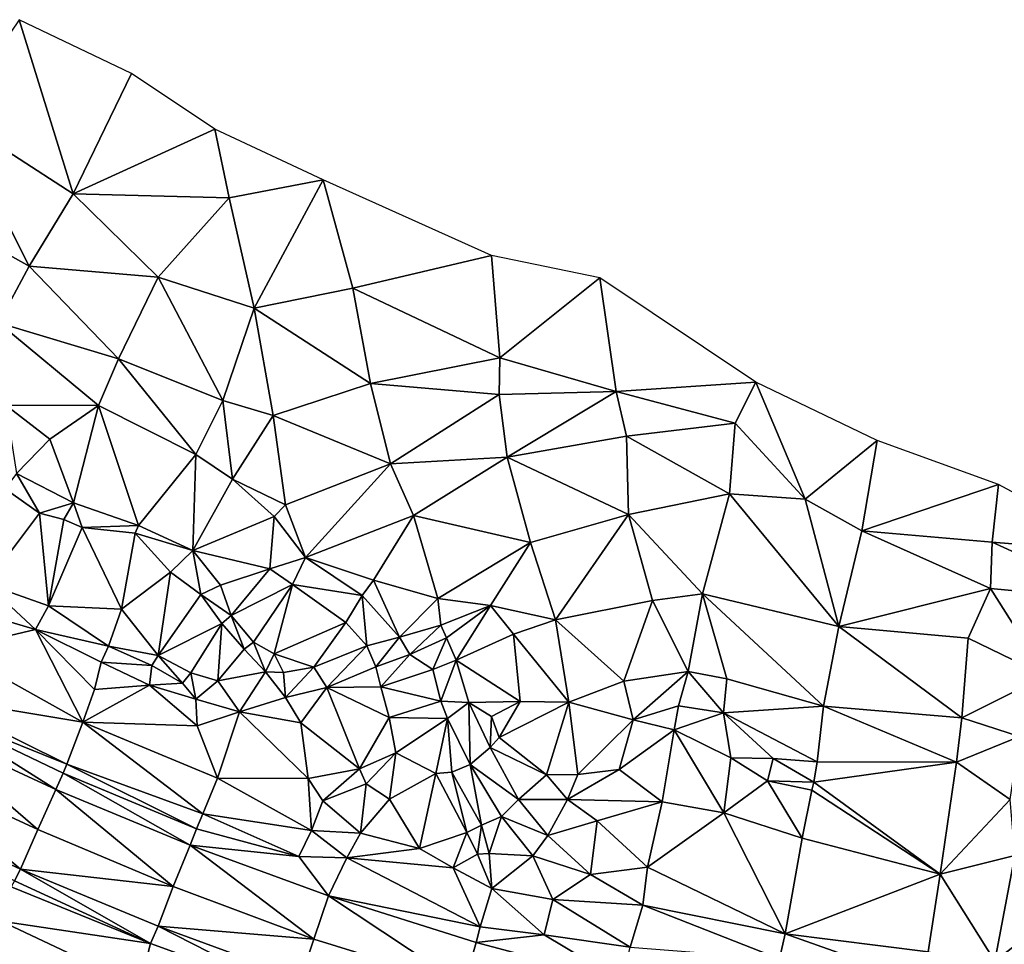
# Model space of a CAD drawing. Header units: feet. Extents: x 116535 to 120173, y 200032 to 203855.
# Tile 5 of 87: x 119040 to 119315, y 200169 to 200427. Entities that reach past the tile are written whole.
import ezdxf

# ---------------------------------------------------------------- set-up
doc = ezdxf.new("R2010")
doc.units = ezdxf.units.FT
doc.header["$MEASUREMENT"] = 0
doc.layers.add('V-TOPO-TINN-3DFC', color=3, linetype='Continuous')

msp = doc.modelspace()

# ---------------------------------------------------------------- linework, layer by layer
at = {"layer": 'V-TOPO-TINN-3DFC'}
for points in [[(119054.9602, 200378.6473, 675.243), (119039.882, 200427.2132, 685.115), (119021.6285, 200400.161, 675.906)], [(119054.9602, 200378.6473, 675.243), (119071.2645, 200412.201, 685.96), (119039.882, 200427.2132, 685.115)], [(119094.5844, 200396.6848, 682.081), (119071.2645, 200412.201, 685.96), (119054.9602, 200378.6473, 675.243)], [(119042.7402, 200358.3937, 667.656), (119021.6285, 200400.161, 675.906), (119007.6594, 200378.0453, 663.129)], [(119042.7402, 200358.3937, 667.656), (119054.9602, 200378.6473, 675.243), (119021.6285, 200400.161, 675.906)], [(119094.5844, 200396.6848, 682.081), (119054.9602, 200378.6473, 675.243), (119098.5227, 200377.5342, 674.682)], [(119124.8308, 200382.5016, 677.324), (119094.5844, 200396.6848, 682.081), (119098.5227, 200377.5342, 674.682)], [(119124.8308, 200382.5016, 677.324), (119098.5227, 200377.5342, 674.682), (119105.5102, 200346.7508, 664.566)], [(119133.0374, 200352.2452, 665.883), (119124.8308, 200382.5016, 677.324), (119105.5102, 200346.7508, 664.566)], [(119171.7475, 200361.416, 670.145), (119124.8308, 200382.5016, 677.324), (119133.0374, 200352.2452, 665.883)], [(119007.6594, 200378.0453, 663.129), (119034.1855, 200342.5755, 664.323), (119042.7402, 200358.3937, 667.656)], [(119078.7531, 200355.3775, 669.436), (119054.9602, 200378.6473, 675.243), (119042.7402, 200358.3937, 667.656)], [(119098.5227, 200377.5342, 674.682), (119054.9602, 200378.6473, 675.243), (119078.7531, 200355.3775, 669.436)], [(119098.5227, 200377.5342, 674.682), (119078.7531, 200355.3775, 669.436), (119105.5102, 200346.7508, 664.566)], [(119171.7475, 200361.416, 670.145), (119133.0374, 200352.2452, 665.883), (119174.1567, 200332.8857, 657.592)], [(119171.7475, 200361.416, 670.145), (119174.1567, 200332.8857, 657.592), (119202.0789, 200355.1405, 665.542)], [(119067.6272, 200332.6117, 662.113), (119042.7402, 200358.3937, 667.656), (119034.1855, 200342.5755, 664.323)], [(119067.6272, 200332.6117, 662.113), (119078.7531, 200355.3775, 669.436), (119042.7402, 200358.3937, 667.656)], [(119096.8225, 200320.9867, 657.189), (119078.7531, 200355.3775, 669.436), (119067.6272, 200332.6117, 662.113)], [(119105.5102, 200346.7508, 664.566), (119078.7531, 200355.3775, 669.436), (119096.8225, 200320.9867, 657.189)], [(119206.5763, 200323.4159, 651.973), (119202.0789, 200355.1405, 665.542), (119174.1567, 200332.8857, 657.592)], [(119206.5763, 200323.4159, 651.973), (119245.554307, 200326.095208, 653.141111), (119202.0789, 200355.1405, 665.542)], [(119138.0478, 200325.7191, 654.606), (119133.0374, 200352.2452, 665.883), (119105.5102, 200346.7508, 664.566)], [(119174.1567, 200332.8857, 657.592), (119133.0374, 200352.2452, 665.883), (119138.0478, 200325.7191, 654.606)], [(119105.5102, 200346.7508, 664.566), (119096.8225, 200320.9867, 657.189), (119110.8717, 200316.7934, 653.37)], [(119138.0478, 200325.7191, 654.606), (119105.5102, 200346.7508, 664.566), (119110.8717, 200316.7934, 653.37)], [(119062.1058, 200319.5336, 656.914), (119034.1855, 200342.5755, 664.323), (119036.1627, 200319.6456, 630.275)], [(119062.1058, 200319.5336, 656.914), (119067.6272, 200332.6117, 662.113), (119034.1855, 200342.5755, 664.323)], [(119089.2249, 200305.8455, 649.033), (119067.6272, 200332.6117, 662.113), (119062.1058, 200319.5336, 656.914)], [(119089.2249, 200305.8455, 649.033), (119096.8225, 200320.9867, 657.189), (119067.6272, 200332.6117, 662.113)], [(119174.1567, 200332.8857, 657.592), (119138.0478, 200325.7191, 654.606), (119173.9117, 200322.6039, 652.433)], [(119206.5763, 200323.4159, 651.973), (119174.1567, 200332.8857, 657.592), (119173.9117, 200322.6039, 652.433)], [(119143.5633, 200303.2733, 644.689), (119138.0478, 200325.7191, 654.606), (119110.8717, 200316.7934, 653.37)], [(119173.9117, 200322.6039, 652.433), (119138.0478, 200325.7191, 654.606), (119143.5633, 200303.2733, 644.689)], [(119239.803349, 200314.643784, 649.375927), (119245.554307, 200326.095208, 653.141111), (119206.5763, 200323.4159, 651.973)], [(119259.407274, 200293.419112, 646.516425), (119245.554307, 200326.095208, 653.141111), (119239.803349, 200314.643784, 649.375927)], [(119279.493489, 200309.810839, 653.7484), (119245.554307, 200326.095208, 653.141111), (119259.407274, 200293.419112, 646.516425)], [(119173.9117, 200322.6039, 652.433), (119143.5633, 200303.2733, 644.689), (119176.1909, 200305.1025, 644.779)], [(119206.5763, 200323.4159, 651.973), (119173.9117, 200322.6039, 652.433), (119176.1909, 200305.1025, 644.779)], [(119209.4915, 200311.0309, 648.26), (119206.5763, 200323.4159, 651.973), (119176.1909, 200305.1025, 644.779)], [(119239.803349, 200314.643784, 649.375927), (119206.5763, 200323.4159, 651.973), (119209.4915, 200311.0309, 648.26)], [(119062.1058, 200319.5336, 656.914), (119036.1627, 200319.6456, 630.275), (119048.5067, 200310.1409, 632.822)], [(119039.1869, 200300.5461, 619.584), (119048.5067, 200310.1409, 632.822), (119036.1627, 200319.6456, 630.275)], [(119062.1058, 200319.5336, 656.914), (119048.5067, 200310.1409, 632.822), (119055.0902, 200292.4125, 618.358)], [(119062.1058, 200319.5336, 656.914), (119055.0902, 200292.4125, 618.358), (119073.2317, 200286.0629, 625.164)], [(119089.2249, 200305.8455, 649.033), (119062.1058, 200319.5336, 656.914), (119073.2317, 200286.0629, 625.164)], [(119099.4567, 200298.996, 644.776), (119096.8225, 200320.9867, 657.189), (119089.2249, 200305.8455, 649.033)], [(119110.8717, 200316.7934, 653.37), (119096.8225, 200320.9867, 657.189), (119099.4567, 200298.996, 644.776)], [(119110.8717, 200316.7934, 653.37), (119099.4567, 200298.996, 644.776), (119114.2739, 200291.8004, 644.02)], [(119143.5633, 200303.2733, 644.689), (119110.8717, 200316.7934, 653.37), (119114.2739, 200291.8004, 644.02)], [(119238.201762, 200294.929785, 645.929668), (119239.803349, 200314.643784, 649.375927), (119209.4915, 200311.0309, 648.26)], [(119259.407274, 200293.419112, 646.516425), (119239.803349, 200314.643784, 649.375927), (119238.201762, 200294.929785, 645.929668)], [(119039.1869, 200300.5461, 619.584), (119055.0902, 200292.4125, 618.358), (119048.5067, 200310.1409, 632.822)], [(119209.4915, 200311.0309, 648.26), (119176.1909, 200305.1025, 644.779), (119210.0306, 200289.0832, 644.478)], [(119238.201762, 200294.929785, 645.929668), (119209.4915, 200311.0309, 648.26), (119210.0306, 200289.0832, 644.478)], [(119275.179405, 200284.600212, 646.482147), (119279.493489, 200309.810839, 653.7484), (119259.407274, 200293.419112, 646.516425)], [(119275.179405, 200284.600212, 646.482147), (119313.338355, 200297.48023, 654.132393), (119279.493489, 200309.810839, 653.7484)], [(119089.2249, 200305.8455, 649.033), (119073.2317, 200286.0629, 625.164), (119088.4279, 200279.0774, 623.088)], [(119099.4567, 200298.996, 644.776), (119089.2249, 200305.8455, 649.033), (119088.4279, 200279.0774, 623.088)], [(119143.5633, 200303.2733, 644.689), (119114.2739, 200291.8004, 644.02), (119119.8244, 200277.1262, 640.959)], [(119149.9858, 200288.8222, 643.484), (119143.5633, 200303.2733, 644.689), (119119.8244, 200277.1262, 640.959)], [(119176.1909, 200305.1025, 644.779), (119143.5633, 200303.2733, 644.689), (119149.9858, 200288.8222, 643.484)], [(119176.1909, 200305.1025, 644.779), (119149.9858, 200288.8222, 643.484), (119182.7104, 200281.2876, 642.707)], [(119176.1909, 200305.1025, 644.779), (119182.7104, 200281.2876, 642.707), (119210.0306, 200289.0832, 644.478)], [(119039.1869, 200300.5461, 619.584), (119035.9937, 200296.2808, 617.82), (119045.6274, 200289.4782, 616.241)], [(119039.1869, 200300.5461, 619.584), (119045.6274, 200289.4782, 616.241), (119055.0902, 200292.4125, 618.358)], [(119111.1577, 200288.5981, 641.663), (119099.4567, 200298.996, 644.776), (119088.4279, 200279.0774, 623.088)], [(119114.2739, 200291.8004, 644.02), (119099.4567, 200298.996, 644.776), (119111.1577, 200288.5981, 641.663)], [(119275.179405, 200284.600212, 646.482147), (119311.554885, 200281.3619, 649.931831), (119313.338355, 200297.48023, 654.132393)], [(119348.99179, 200278.368631, 654.375262), (119313.338355, 200297.48023, 654.132393), (119311.554885, 200281.3619, 649.931831)], [(119045.6274, 200289.4782, 616.241), (119035.9937, 200296.2808, 617.82), (119030.6983, 200269.8186, 596.958)], [(119230.667345, 200266.99067, 642.729427), (119238.201762, 200294.929785, 645.929668), (119210.0306, 200289.0832, 644.478)], [(119268.79777, 200257.874447, 643.827286), (119238.201762, 200294.929785, 645.929668), (119230.667345, 200266.99067, 642.729427)], [(119259.407274, 200293.419112, 646.516425), (119238.201762, 200294.929785, 645.929668), (119268.79777, 200257.874447, 643.827286)], [(119055.0902, 200292.4125, 618.358), (119045.6274, 200289.4782, 616.241), (119052.347, 200287.6951, 617.821)], [(119055.0902, 200292.4125, 618.358), (119052.347, 200287.6951, 617.821), (119057.5174, 200285.4969, 617.96)], [(119055.0902, 200292.4125, 618.358), (119057.5174, 200285.4969, 617.96), (119073.2317, 200286.0629, 625.164)], [(119259.407274, 200293.419112, 646.516425), (119268.79777, 200257.874447, 643.827286), (119275.179405, 200284.600212, 646.482147)], [(119045.6274, 200289.4782, 616.241), (119030.6983, 200269.8186, 596.958), (119048.1016, 200263.6642, 599.586)], [(119052.347, 200287.6951, 617.821), (119045.6274, 200289.4782, 616.241), (119048.1016, 200263.6642, 599.586)], [(119114.2739, 200291.8004, 644.02), (119111.1577, 200288.5981, 641.663), (119119.8244, 200277.1262, 640.959)], [(119057.5174, 200285.4969, 617.96), (119052.347, 200287.6951, 617.821), (119048.1016, 200263.6642, 599.586)], [(119109.9336, 200273.959, 635.462), (119111.1577, 200288.5981, 641.663), (119088.4279, 200279.0774, 623.088)], [(119109.9336, 200273.959, 635.462), (119119.8244, 200277.1262, 640.959), (119111.1577, 200288.5981, 641.663)], [(119149.9858, 200288.8222, 643.484), (119119.8244, 200277.1262, 640.959), (119138.8549, 200270.7857, 641.418)], [(119156.7863, 200265.6893, 641.641), (119149.9858, 200288.8222, 643.484), (119138.8549, 200270.7857, 641.418)], [(119182.7104, 200281.2876, 642.707), (119149.9858, 200288.8222, 643.484), (119156.7863, 200265.6893, 641.641)], [(119182.7104, 200281.2876, 642.707), (119189.6549, 200259.7668, 641.559), (119210.0306, 200289.0832, 644.478)], [(119189.6549, 200259.7668, 641.559), (119216.7441, 200265.1603, 642.712), (119210.0306, 200289.0832, 644.478)], [(119230.667345, 200266.99067, 642.729427), (119210.0306, 200289.0832, 644.478), (119216.7441, 200265.1603, 642.712)], [(119057.5174, 200285.4969, 617.96), (119048.1016, 200263.6642, 599.586), (119068.4773, 200262.7531, 603.834)], [(119057.5174, 200285.4969, 617.96), (119072.3406, 200283.8938, 624.512), (119073.2317, 200286.0629, 625.164)], [(119057.5174, 200285.4969, 617.96), (119068.4773, 200262.7531, 603.834), (119072.3406, 200283.8938, 624.512)], [(119072.3406, 200283.8938, 624.512), (119068.4773, 200262.7531, 603.834), (119082.1414, 200273.0489, 620.479)], [(119072.3406, 200283.8938, 624.512), (119088.4279, 200279.0774, 623.088), (119073.2317, 200286.0629, 625.164)], [(119072.3406, 200283.8938, 624.512), (119082.1414, 200273.0489, 620.479), (119088.4279, 200279.0774, 623.088)], [(119311.067917, 200268.446433, 649.243339), (119275.179405, 200284.600212, 646.482147), (119268.79777, 200257.874447, 643.827286)], [(119275.179405, 200284.600212, 646.482147), (119311.067917, 200268.446433, 649.243339), (119311.554885, 200281.3619, 649.931831)], [(119171.4785, 200263.7602, 641.163), (119182.7104, 200281.2876, 642.707), (119156.7863, 200265.6893, 641.641)], [(119171.4785, 200263.7602, 641.163), (119189.6549, 200259.7668, 641.559), (119182.7104, 200281.2876, 642.707)], [(119347.386954, 200265.032827, 651.228078), (119311.554885, 200281.3619, 649.931831), (119311.067917, 200268.446433, 649.243339)], [(119347.386954, 200265.032827, 651.228078), (119348.99179, 200278.368631, 654.375262), (119311.554885, 200281.3619, 649.931831)], [(119082.1414, 200273.0489, 620.479), (119090.671, 200266.7684, 622.206), (119088.4279, 200279.0774, 623.088)], [(119109.9336, 200273.959, 635.462), (119088.4279, 200279.0774, 623.088), (119096.0905, 200269.3676, 623.891)], [(119090.671, 200266.7684, 622.206), (119096.0905, 200269.3676, 623.891), (119088.4279, 200279.0774, 623.088)], [(119116.2511, 200269.5456, 635.244), (119119.8244, 200277.1262, 640.959), (119109.9336, 200273.959, 635.462)], [(119116.2511, 200269.5456, 635.244), (119135.6576, 200266.4974, 640.729), (119119.8244, 200277.1262, 640.959)], [(119138.8549, 200270.7857, 641.418), (119119.8244, 200277.1262, 640.959), (119135.6576, 200266.4974, 640.729)], [(119082.1414, 200273.0489, 620.479), (119068.4773, 200262.7531, 603.834), (119078.7571, 200249.7911, 602.748)], [(119082.1414, 200273.0489, 620.479), (119078.7571, 200249.7911, 602.748), (119090.671, 200266.7684, 622.206)], [(119109.9336, 200273.959, 635.462), (119096.0905, 200269.3676, 623.891), (119099.0777, 200260.9729, 621.722)], [(119116.2511, 200269.5456, 635.244), (119109.9336, 200273.959, 635.462), (119099.0777, 200260.9729, 621.722)], [(119138.8549, 200270.7857, 641.418), (119135.6576, 200266.4974, 640.729), (119146.1435, 200254.9325, 639.983)], [(119156.7863, 200265.6893, 641.641), (119138.8549, 200270.7857, 641.418), (119146.1435, 200254.9325, 639.983)], [(119030.6983, 200269.8186, 596.958), (119027.482, 200262.061, 596.826), (119044.5144, 200257.0456, 599.291)], [(119030.6983, 200269.8186, 596.958), (119044.5144, 200257.0456, 599.291), (119048.1016, 200263.6642, 599.586)], [(119090.671, 200266.7684, 622.206), (119099.0777, 200260.9729, 621.722), (119096.0905, 200269.3676, 623.891)], [(119116.2511, 200269.5456, 635.244), (119099.0777, 200260.9729, 621.722), (119105.3282, 200253.4603, 619.731)], [(119116.2511, 200269.5456, 635.244), (119105.3282, 200253.4603, 619.731), (119111.0857, 200250.2181, 621.137)], [(119116.2511, 200269.5456, 635.244), (119111.0857, 200250.2181, 621.137), (119131.1213, 200258.9918, 636.415)], [(119116.2511, 200269.5456, 635.244), (119131.1213, 200258.9918, 636.415), (119135.6576, 200266.4974, 640.729)], [(119311.067917, 200268.446433, 649.243339), (119268.79777, 200257.874447, 643.827286), (119304.898965, 200254.64548, 645.050841)], [(119326.576801, 200244.12084, 644.806445), (119311.067917, 200268.446433, 649.243339), (119304.898965, 200254.64548, 645.050841)], [(119347.386954, 200265.032827, 651.228078), (119311.067917, 200268.446433, 649.243339), (119326.576801, 200244.12084, 644.806445)], [(119090.671, 200266.7684, 622.206), (119078.7571, 200249.7911, 602.748), (119096.4825, 200258.6758, 620.634)], [(119090.671, 200266.7684, 622.206), (119096.4825, 200258.6758, 620.634), (119099.0777, 200260.9729, 621.722)], [(119137.0307, 200252.4623, 634.421), (119135.6576, 200266.4974, 640.729), (119131.1213, 200258.9918, 636.415)], [(119146.1435, 200254.9325, 639.983), (119135.6576, 200266.4974, 640.729), (119137.0307, 200252.4623, 634.421)], [(119156.7863, 200265.6893, 641.641), (119146.1435, 200254.9325, 639.983), (119157.6624, 200258.2337, 640.791)], [(119171.4785, 200263.7602, 641.163), (119156.7863, 200265.6893, 641.641), (119157.6624, 200258.2337, 640.791)], [(119208.703118, 200242.620351, 642.241234), (119216.7441, 200265.1603, 642.712), (119189.6549, 200259.7668, 641.559)], [(119226.675217, 200245.328962, 642.717026), (119216.7441, 200265.1603, 642.712), (119208.703118, 200242.620351, 642.241234)], [(119226.675217, 200245.328962, 642.717026), (119230.667345, 200266.99067, 642.729427), (119216.7441, 200265.1603, 642.712)], [(119237.456885, 200243.231992, 643.326578), (119230.667345, 200266.99067, 642.729427), (119226.675217, 200245.328962, 642.717026)], [(119230.667345, 200266.99067, 642.729427), (119264.46247, 200235.678482, 643.33462), (119268.79777, 200257.874447, 643.827286)], [(119230.667345, 200266.99067, 642.729427), (119237.456885, 200243.231992, 643.326578), (119264.46247, 200235.678482, 643.33462)], [(119044.5144, 200257.0456, 599.291), (119027.482, 200262.061, 596.826), (119021.2355, 200251.5012, 599.162)], [(119048.1016, 200263.6642, 599.586), (119044.5144, 200257.0456, 599.291), (119064.839, 200252.3713, 601.643)], [(119048.1016, 200263.6642, 599.586), (119064.839, 200252.3713, 601.643), (119068.4773, 200262.7531, 603.834)], [(119068.4773, 200262.7531, 603.834), (119064.839, 200252.3713, 601.643), (119078.7571, 200249.7911, 602.748)], [(119171.4785, 200263.7602, 641.163), (119157.6624, 200258.2337, 640.791), (119159.2745, 200254.7144, 635.738)], [(119161.9427, 200248.5189, 635.48), (119171.4785, 200263.7602, 641.163), (119159.2745, 200254.7144, 635.738)], [(119161.9427, 200248.5189, 635.48), (119177.954, 200255.7055, 640.324), (119171.4785, 200263.7602, 641.163)], [(119177.954, 200255.7055, 640.324), (119189.6549, 200259.7668, 641.559), (119171.4785, 200263.7602, 641.163)], [(119096.4825, 200258.6758, 620.634), (119102.72, 200251.5342, 618.816), (119099.0777, 200260.9729, 621.722)], [(119102.72, 200251.5342, 618.816), (119105.3282, 200253.4603, 619.731), (119099.0777, 200260.9729, 621.722)], [(119131.1213, 200258.9918, 636.415), (119111.0857, 200250.2181, 621.137), (119122.2346, 200246.5428, 624.409)], [(119137.0307, 200252.4623, 634.421), (119131.1213, 200258.9918, 636.415), (119122.2346, 200246.5428, 624.409)], [(119193.361512, 200236.721526, 641.336917), (119189.6549, 200259.7668, 641.559), (119177.954, 200255.7055, 640.324)], [(119208.703118, 200242.620351, 642.241234), (119189.6549, 200259.7668, 641.559), (119193.361512, 200236.721526, 641.336917)], [(119044.5144, 200257.0456, 599.291), (119021.2355, 200251.5012, 599.162), (119057.7294, 200231.1646, 604.693)], [(119064.839, 200252.3713, 601.643), (119044.5144, 200257.0456, 599.291), (119062.8118, 200247.9549, 603.069)], [(119062.8118, 200247.9549, 603.069), (119044.5144, 200257.0456, 599.291), (119060.9767, 200240.2893, 603.467)], [(119044.5144, 200257.0456, 599.291), (119057.7294, 200231.1646, 604.693), (119060.9767, 200240.2893, 603.467)], [(119096.4825, 200258.6758, 620.634), (119078.7571, 200249.7911, 602.748), (119087.8598, 200244.9647, 605.626)], [(119096.4825, 200258.6758, 620.634), (119087.8598, 200244.9647, 605.626), (119095.4324, 200242.6975, 612.005)], [(119096.4825, 200258.6758, 620.634), (119095.4324, 200242.6975, 612.005), (119102.72, 200251.5342, 618.816)], [(119157.6624, 200258.2337, 640.791), (119146.1435, 200254.9325, 639.983), (119149.0347, 200250.0511, 631.423)], [(119157.6624, 200258.2337, 640.791), (119149.0347, 200250.0511, 631.423), (119159.2745, 200254.7144, 635.738)], [(119264.46247, 200235.678482, 643.33462), (119303.151045, 200232.376573, 643.926211), (119268.79777, 200257.874447, 643.827286)], [(119268.79777, 200257.874447, 643.827286), (119303.151045, 200232.376573, 643.926211), (119304.898965, 200254.64548, 645.050841)], [(119102.72, 200251.5342, 618.816), (119108.6965, 200245.2227, 620.875), (119105.3282, 200253.4603, 619.731)], [(119108.6965, 200245.2227, 620.875), (119111.0857, 200250.2181, 621.137), (119105.3282, 200253.4603, 619.731)], [(119146.1435, 200254.9325, 639.983), (119137.0307, 200252.4623, 634.421), (119139.4909, 200246.5718, 627.487)], [(119146.1435, 200254.9325, 639.983), (119139.4909, 200246.5718, 627.487), (119149.0347, 200250.0511, 631.423)], [(119155.3842, 200245.8647, 632.814), (119159.2745, 200254.7144, 635.738), (119149.0347, 200250.0511, 631.423)], [(119155.3842, 200245.8647, 632.814), (119161.9427, 200248.5189, 635.48), (119159.2745, 200254.7144, 635.738)], [(119161.9427, 200248.5189, 635.48), (119179.8202, 200236.96, 640.974), (119177.954, 200255.7055, 640.324)], [(119193.361512, 200236.721526, 641.336917), (119177.954, 200255.7055, 640.324), (119179.8202, 200236.96, 640.974)], [(119326.576801, 200244.12084, 644.806445), (119304.898965, 200254.64548, 645.050841), (119303.151045, 200232.376573, 643.926211)], [(119057.7294, 200231.1646, 604.693), (119021.2355, 200251.5012, 599.162), (119015.291, 200238.2821, 608.478)], [(119076.9249, 200247.0268, 602.886), (119064.839, 200252.3713, 601.643), (119062.8118, 200247.9549, 603.069)], [(119078.7571, 200249.7911, 602.748), (119064.839, 200252.3713, 601.643), (119076.9249, 200247.0268, 602.886)], [(119102.72, 200251.5342, 618.816), (119095.4324, 200242.6975, 612.005), (119108.6965, 200245.2227, 620.875)], [(119137.0307, 200252.4623, 634.421), (119122.2346, 200246.5428, 624.409), (119125.7978, 200240.8393, 621.259)], [(119137.0307, 200252.4623, 634.421), (119125.7978, 200240.8393, 621.259), (119139.4909, 200246.5718, 627.487)], [(119062.8118, 200247.9549, 603.069), (119060.9767, 200240.2893, 603.467), (119076.3409, 200241.5114, 605.011)], [(119076.9249, 200247.0268, 602.886), (119062.8118, 200247.9549, 603.069), (119076.3409, 200241.5114, 605.011)], [(119078.7571, 200249.7911, 602.748), (119076.9249, 200247.0268, 602.886), (119085.5416, 200242.0934, 605.116)], [(119078.7571, 200249.7911, 602.748), (119085.5416, 200242.0934, 605.116), (119087.8598, 200244.9647, 605.626)], [(119108.6965, 200245.2227, 620.875), (119113.7359, 200244.9897, 622.406), (119111.0857, 200250.2181, 621.137)], [(119113.7359, 200244.9897, 622.406), (119122.2346, 200246.5428, 624.409), (119111.0857, 200250.2181, 621.137)], [(119140.9111, 200241.0404, 627.415), (119149.0347, 200250.0511, 631.423), (119139.4909, 200246.5718, 627.487)], [(119140.9111, 200241.0404, 627.415), (119155.3842, 200245.8647, 632.814), (119149.0347, 200250.0511, 631.423)], [(119155.3842, 200245.8647, 632.814), (119157.6794, 200237.074, 633.452), (119161.9427, 200248.5189, 635.48)], [(119165.426, 200236.648, 636.475), (119161.9427, 200248.5189, 635.48), (119157.6794, 200237.074, 633.452)], [(119165.426, 200236.648, 636.475), (119179.8202, 200236.96, 640.974), (119161.9427, 200248.5189, 635.48)], [(119076.9249, 200247.0268, 602.886), (119076.3409, 200241.5114, 605.011), (119085.5416, 200242.0934, 605.116)], [(119108.6965, 200245.2227, 620.875), (119095.4324, 200242.6975, 612.005), (119101.4789, 200234.1008, 612.373)], [(119108.6965, 200245.2227, 620.875), (119101.4789, 200234.1008, 612.373), (119114.3119, 200238.0591, 616.785)], [(119108.6965, 200245.2227, 620.875), (119114.3119, 200238.0591, 616.785), (119113.7359, 200244.9897, 622.406)], [(119113.7359, 200244.9897, 622.406), (119114.3119, 200238.0591, 616.785), (119122.2346, 200246.5428, 624.409)], [(119122.2346, 200246.5428, 624.409), (119114.3119, 200238.0591, 616.785), (119125.7978, 200240.8393, 621.259)], [(119140.9111, 200241.0404, 627.415), (119139.4909, 200246.5718, 627.487), (119125.7978, 200240.8393, 621.259)], [(119140.9111, 200241.0404, 627.415), (119157.6794, 200237.074, 633.452), (119155.3842, 200245.8647, 632.814)], [(119226.675217, 200245.328962, 642.717026), (119208.703118, 200242.620351, 642.241234), (119211.372597, 200231.810886, 642.987621)], [(119226.675217, 200245.328962, 642.717026), (119211.372597, 200231.810886, 642.987621), (119224.033994, 200235.753552, 643.957754)], [(119236.566724, 200233.733554, 645.161304), (119226.675217, 200245.328962, 642.717026), (119224.033994, 200235.753552, 643.957754)], [(119236.566724, 200233.733554, 645.161304), (119237.456885, 200243.231992, 643.326578), (119226.675217, 200245.328962, 642.717026)], [(119089.2349, 200237.5711, 608.815), (119087.8598, 200244.9647, 605.626), (119085.5416, 200242.0934, 605.116)], [(119089.2349, 200237.5711, 608.815), (119095.4324, 200242.6975, 612.005), (119087.8598, 200244.9647, 605.626)], [(119089.2349, 200237.5711, 608.815), (119101.4789, 200234.1008, 612.373), (119095.4324, 200242.6975, 612.005)], [(119208.703118, 200242.620351, 642.241234), (119193.361512, 200236.721526, 641.336917), (119211.372597, 200231.810886, 642.987621)], [(119264.46247, 200235.678482, 643.33462), (119237.456885, 200243.231992, 643.326578), (119236.566724, 200233.733554, 645.161304)], [(119319.250156, 200227.166237, 644.230093), (119326.576801, 200244.12084, 644.806445), (119303.151045, 200232.376573, 643.926211)], [(119076.3409, 200241.5114, 605.011), (119057.7294, 200231.1646, 604.693), (119089.621, 200230.1625, 608.399)], [(119076.3409, 200241.5114, 605.011), (119060.9767, 200240.2893, 603.467), (119057.7294, 200231.1646, 604.693)], [(119076.3409, 200241.5114, 605.011), (119089.2349, 200237.5711, 608.815), (119085.5416, 200242.0934, 605.116)], [(119076.3409, 200241.5114, 605.011), (119089.621, 200230.1625, 608.399), (119089.2349, 200237.5711, 608.815)], [(119118.5293, 200231.0056, 617.239), (119125.7978, 200240.8393, 621.259), (119114.3119, 200238.0591, 616.785)], [(119118.5293, 200231.0056, 617.239), (119134.9416, 200218.1385, 620.647), (119125.7978, 200240.8393, 621.259)], [(119143.2152, 200232.4357, 626.657), (119140.9111, 200241.0404, 627.415), (119125.7978, 200240.8393, 621.259)], [(119134.9416, 200218.1385, 620.647), (119143.2152, 200232.4357, 626.657), (119125.7978, 200240.8393, 621.259)], [(119143.2152, 200232.4357, 626.657), (119157.6794, 200237.074, 633.452), (119140.9111, 200241.0404, 627.415)], [(119053.2421, 200219.4546, 612.193), (119015.291, 200238.2821, 608.478), (119013.8329, 200235.2429, 609.621)], [(119053.2421, 200219.4546, 612.193), (119057.7294, 200231.1646, 604.693), (119015.291, 200238.2821, 608.478)], [(119089.2349, 200237.5711, 608.815), (119089.621, 200230.1625, 608.399), (119101.4789, 200234.1008, 612.373)], [(119118.5293, 200231.0056, 617.239), (119114.3119, 200238.0591, 616.785), (119101.4789, 200234.1008, 612.373)], [(119159.4755, 200232.1756, 635.405), (119157.6794, 200237.074, 633.452), (119143.2152, 200232.4357, 626.657)], [(119165.426, 200236.648, 636.475), (119157.6794, 200237.074, 633.452), (119159.4755, 200232.1756, 635.405)], [(119165.426, 200236.648, 636.475), (119171.786149, 200232.743708, 639.677017), (119179.8202, 200236.96, 640.974)], [(119173.945923, 200226.895173, 641.110056), (119179.8202, 200236.96, 640.974), (119171.786149, 200232.743708, 639.677017)], [(119173.945923, 200226.895173, 641.110056), (119193.361512, 200236.721526, 641.336917), (119179.8202, 200236.96, 640.974)], [(119011.306795, 200230.316796, 611.315554), (119050.177477, 200212.394203, 614.446648), (119013.8329, 200235.2429, 609.621)], [(119050.177477, 200212.394203, 614.446648), (119052.225, 200216.9334, 612.895), (119013.8329, 200235.2429, 609.621)], [(119052.225, 200216.9334, 612.895), (119053.2421, 200219.4546, 612.193), (119013.8329, 200235.2429, 609.621)], [(119165.426, 200236.648, 636.475), (119159.4755, 200232.1756, 635.405), (119165.842, 200219.3926, 632.2)], [(119165.426, 200236.648, 636.475), (119165.842, 200219.3926, 632.2), (119171.388181, 200224.098009, 638.76305)], [(119165.426, 200236.648, 636.475), (119171.388181, 200224.098009, 638.76305), (119171.786149, 200232.743708, 639.677017)], [(119193.361512, 200236.721526, 641.336917), (119173.945923, 200226.895173, 641.110056), (119187.138943, 200216.488619, 641.642099)], [(119193.361512, 200236.721526, 641.336917), (119187.138943, 200216.488619, 641.642099), (119195.928892, 200216.562218, 642.478951)], [(119211.372597, 200231.810886, 642.987621), (119193.361512, 200236.721526, 641.336917), (119195.928892, 200216.562218, 642.478951)], [(119222.775116, 200229.062001, 643.968308), (119224.033994, 200235.753552, 643.957754), (119211.372597, 200231.810886, 642.987621)], [(119236.566724, 200233.733554, 645.161304), (119224.033994, 200235.753552, 643.957754), (119222.775116, 200229.062001, 643.968308)], [(119236.566724, 200233.733554, 645.161304), (119262.682675, 200220.133025, 646.550355), (119264.46247, 200235.678482, 643.33462)], [(119264.46247, 200235.678482, 643.33462), (119262.682675, 200220.133025, 646.550355), (119301.586711, 200219.991704, 646.205253)], [(119264.46247, 200235.678482, 643.33462), (119301.586711, 200219.991704, 646.205253), (119303.151045, 200232.376573, 643.926211)], [(119101.4789, 200234.1008, 612.373), (119089.621, 200230.1625, 608.399), (119095.2614, 200215.5863, 609.754)], [(119101.4789, 200234.1008, 612.373), (119095.2614, 200215.5863, 609.754), (119120.6494, 200215.4703, 615.722)], [(119118.5293, 200231.0056, 617.239), (119101.4789, 200234.1008, 612.373), (119120.6494, 200215.4703, 615.722)], [(119134.9416, 200218.1385, 620.647), (119145.0804, 200222.5789, 624.907), (119143.2152, 200232.4357, 626.657)], [(119159.4755, 200232.1756, 635.405), (119143.2152, 200232.4357, 626.657), (119145.0804, 200222.5789, 624.907)], [(119156.2273, 200216.8584, 632.024), (119159.4755, 200232.1756, 635.405), (119145.0804, 200222.5789, 624.907)], [(119156.2273, 200216.8584, 632.024), (119160.6946, 200217.2235, 631.686), (119159.4755, 200232.1756, 635.405)], [(119165.842, 200219.3926, 632.2), (119159.4755, 200232.1756, 635.405), (119160.6946, 200217.2235, 631.686)], [(119171.388181, 200224.098009, 638.76305), (119173.945923, 200226.895173, 641.110056), (119171.786149, 200232.743708, 639.677017)], [(119211.372597, 200231.810886, 642.987621), (119195.928892, 200216.562218, 642.478951), (119207.40391, 200217.928858, 643.139568)], [(119222.775116, 200229.062001, 643.968308), (119211.372597, 200231.810886, 642.987621), (119207.40391, 200217.928858, 643.139568)], [(119238.627227, 200221.241127, 644.133183), (119236.566724, 200233.733554, 645.161304), (119222.775116, 200229.062001, 643.968308)], [(119236.566724, 200233.733554, 645.161304), (119250.40211, 200220.997177, 646.174601), (119262.682675, 200220.133025, 646.550355)], [(119238.627227, 200221.241127, 644.133183), (119250.40211, 200220.997177, 646.174601), (119236.566724, 200233.733554, 645.161304)], [(119319.250156, 200227.166237, 644.230093), (119303.151045, 200232.376573, 643.926211), (119301.586711, 200219.991704, 646.205253)], [(119011.306795, 200230.316796, 611.315554), (119005.655639, 200219.416047, 612.067067), (119045.147279, 200201.247981, 615.168095)], [(119011.306795, 200230.316796, 611.315554), (119045.147279, 200201.247981, 615.168095), (119050.177477, 200212.394203, 614.446648)], [(119057.7294, 200231.1646, 604.693), (119053.2421, 200219.4546, 612.193), (119091.2431, 200205.5785, 614.889)], [(119095.2614, 200215.5863, 609.754), (119089.621, 200230.1625, 608.399), (119057.7294, 200231.1646, 604.693)], [(119095.2614, 200215.5863, 609.754), (119057.7294, 200231.1646, 604.693), (119091.2431, 200205.5785, 614.889)], [(119118.5293, 200231.0056, 617.239), (119120.6494, 200215.4703, 615.722), (119134.9416, 200218.1385, 620.647)], [(119219.478789, 200208.909504, 642.401167), (119222.775116, 200229.062001, 643.968308), (119207.40391, 200217.928858, 643.139568)], [(119236.641403, 200205.873972, 643.360638), (119222.775116, 200229.062001, 643.968308), (119219.478789, 200208.909504, 642.401167)], [(119236.641403, 200205.873972, 643.360638), (119238.627227, 200221.241127, 644.133183), (119222.775116, 200229.062001, 643.968308)], [(119171.388181, 200224.098009, 638.76305), (119187.138943, 200216.488619, 641.642099), (119173.945923, 200226.895173, 641.110056)], [(119319.250156, 200227.166237, 644.230093), (119301.586711, 200219.991704, 646.205253), (119316.594285, 200209.573662, 646.387955)], [(119165.842, 200219.3926, 632.2), (119179.353274, 200209.5707, 636.551514), (119171.388181, 200224.098009, 638.76305)], [(119179.353274, 200209.5707, 636.551514), (119187.138943, 200216.488619, 641.642099), (119171.388181, 200224.098009, 638.76305)], [(119136.7947, 200213.9492, 618.547), (119145.0804, 200222.5789, 624.907), (119134.9416, 200218.1385, 620.647)], [(119143.3512, 200209.6929, 618.664), (119145.0804, 200222.5789, 624.907), (119136.7947, 200213.9492, 618.547)], [(119156.2273, 200216.8584, 632.024), (119145.0804, 200222.5789, 624.907), (119143.3512, 200209.6929, 618.664)], [(119238.627227, 200221.241127, 644.133183), (119236.641403, 200205.873972, 643.360638), (119248.821351, 200214.758039, 643.562827)], [(119250.40211, 200220.997177, 646.174601), (119238.627227, 200221.241127, 644.133183), (119248.821351, 200214.758039, 643.562827)], [(119261.758818, 200214.440093, 646.441762), (119250.40211, 200220.997177, 646.174601), (119248.821351, 200214.758039, 643.562827)], [(119261.758818, 200214.440093, 646.441762), (119262.682675, 200220.133025, 646.550355), (119250.40211, 200220.997177, 646.174601)], [(119040.251318, 200190.148877, 615.81537), (119005.655639, 200219.416047, 612.067067), (119000.429567, 200208.693859, 612.654164)], [(119040.251318, 200190.148877, 615.81537), (119045.147279, 200201.247981, 615.168095), (119005.655639, 200219.416047, 612.067067)], [(119089.4129, 200201.4482, 616.154), (119053.2421, 200219.4546, 612.193), (119052.225, 200216.9334, 612.895)], [(119089.4129, 200201.4482, 616.154), (119091.2431, 200205.5785, 614.889), (119053.2421, 200219.4546, 612.193)], [(119124.7208, 200209.2018, 615.77), (119134.9416, 200218.1385, 620.647), (119120.6494, 200215.4703, 615.722)], [(119136.7947, 200213.9492, 618.547), (119134.9416, 200218.1385, 620.647), (119124.7208, 200209.2018, 615.77)], [(119165.842, 200219.3926, 632.2), (119160.6946, 200217.2235, 631.686), (119168.9803, 200202.4243, 627.556)], [(119174.5447, 200204.8205, 630.049), (119165.842, 200219.3926, 632.2), (119168.9803, 200202.4243, 627.556)], [(119174.5447, 200204.8205, 630.049), (119179.353274, 200209.5707, 636.551514), (119165.842, 200219.3926, 632.2)], [(119219.478789, 200208.909504, 642.401167), (119207.40391, 200217.928858, 643.139568), (119192.986987, 200209.588782, 642.025533)], [(119207.40391, 200217.928858, 643.139568), (119195.928892, 200216.562218, 642.478951), (119192.986987, 200209.588782, 642.025533)], [(119301.586711, 200219.991704, 646.205253), (119262.682675, 200220.133025, 646.550355), (119261.758818, 200214.440093, 646.441762)], [(119261.758818, 200214.440093, 646.441762), (119297.094687, 200188.736868, 645.438249), (119301.586711, 200219.991704, 646.205253)], [(119297.094687, 200188.736868, 645.438249), (119316.594285, 200209.573662, 646.387955), (119301.586711, 200219.991704, 646.205253)], [(119050.177477, 200212.394203, 614.446648), (119087.641036, 200196.89057, 617.426737), (119052.225, 200216.9334, 612.895)], [(119087.641036, 200196.89057, 617.426737), (119089.4129, 200201.4482, 616.154), (119052.225, 200216.9334, 612.895)], [(119121.5005, 200200.9102, 615.799), (119095.2614, 200215.5863, 609.754), (119091.2431, 200205.5785, 614.889)], [(119121.5005, 200200.9102, 615.799), (119120.6494, 200215.4703, 615.722), (119095.2614, 200215.5863, 609.754)], [(119124.7208, 200209.2018, 615.77), (119120.6494, 200215.4703, 615.722), (119121.5005, 200200.9102, 615.799)], [(119156.2273, 200216.8584, 632.024), (119143.3512, 200209.6929, 618.664), (119151.6949, 200195.9268, 620.037)], [(119156.2273, 200216.8584, 632.024), (119151.6949, 200195.9268, 620.037), (119164.86, 200200.3881, 628.621)], [(119156.2273, 200216.8584, 632.024), (119164.86, 200200.3881, 628.621), (119160.6946, 200217.2235, 631.686)], [(119164.86, 200200.3881, 628.621), (119168.9803, 200202.4243, 627.556), (119160.6946, 200217.2235, 631.686)], [(119179.353274, 200209.5707, 636.551514), (119192.986987, 200209.588782, 642.025533), (119187.138943, 200216.488619, 641.642099)], [(119192.986987, 200209.588782, 642.025533), (119195.928892, 200216.562218, 642.478951), (119187.138943, 200216.488619, 641.642099)], [(119050.177477, 200212.394203, 614.446648), (119045.147279, 200201.247981, 615.168095), (119082.886244, 200185.293078, 618.140981)], [(119050.177477, 200212.394203, 614.446648), (119082.886244, 200185.293078, 618.140981), (119087.641036, 200196.89057, 617.426737)], [(119136.7947, 200213.9492, 618.547), (119124.7208, 200209.2018, 615.77), (119135.1736, 200200.2381, 617.94)], [(119143.3512, 200209.6929, 618.664), (119136.7947, 200213.9492, 618.547), (119135.1736, 200200.2381, 617.94)], [(119258.515057, 200198.819671, 645.12182), (119248.821351, 200214.758039, 643.562827), (119236.641403, 200205.873972, 643.360638)], [(119258.515057, 200198.819671, 645.12182), (119261.230769, 200212.220935, 644.898337), (119248.821351, 200214.758039, 643.562827)], [(119261.230769, 200212.220935, 644.898337), (119261.758818, 200214.440093, 646.441762), (119248.821351, 200214.758039, 643.562827)], [(119297.094687, 200188.736868, 645.438249), (119261.230769, 200212.220935, 644.898337), (119258.515057, 200198.819671, 645.12182)], [(119261.758818, 200214.440093, 646.441762), (119261.230769, 200212.220935, 644.898337), (119297.094687, 200188.736868, 645.438249)], [(119151.6949, 200195.9268, 620.037), (119143.3512, 200209.6929, 618.664), (119135.1736, 200200.2381, 617.94)], [(119174.5447, 200204.8205, 630.049), (119187.52632, 200199.558239, 634.979269), (119179.353274, 200209.5707, 636.551514)], [(119187.52632, 200199.558239, 634.979269), (119192.986987, 200209.588782, 642.025533), (119179.353274, 200209.5707, 636.551514)], [(119201.297253, 200203.624603, 640.364369), (119192.986987, 200209.588782, 642.025533), (119187.52632, 200199.558239, 634.979269)], [(119219.478789, 200208.909504, 642.401167), (119192.986987, 200209.588782, 642.025533), (119201.297253, 200203.624603, 640.364369)], [(119316.594285, 200209.573662, 646.387955), (119297.094687, 200188.736868, 645.438249), (119317.866535, 200193.983508, 646.143374)], [(119000.429567, 200208.693859, 612.654164), (119038.6119, 200186.896, 614.587), (119040.251318, 200190.148877, 615.81537)], [(119135.1736, 200200.2381, 617.94), (119124.7208, 200209.2018, 615.77), (119121.5005, 200200.9102, 615.799)], [(119215.381404, 200190.686486, 641.066859), (119219.478789, 200208.909504, 642.401167), (119201.297253, 200203.624603, 640.364369)], [(119236.641403, 200205.873972, 643.360638), (119219.478789, 200208.909504, 642.401167), (119215.381404, 200190.686486, 641.066859)], [(119118.0052, 200193.6556, 617.78), (119091.2431, 200205.5785, 614.889), (119089.4129, 200201.4482, 616.154)], [(119118.0052, 200193.6556, 617.78), (119121.5005, 200200.9102, 615.799), (119091.2431, 200205.5785, 614.889)], [(119174.5447, 200204.8205, 630.049), (119168.9803, 200202.4243, 627.556), (119171.1575, 200194.4826, 625.106)], [(119183.3014, 200193.8236, 626.538), (119174.5447, 200204.8205, 630.049), (119171.1575, 200194.4826, 625.106)], [(119183.3014, 200193.8236, 626.538), (119187.52632, 200199.558239, 634.979269), (119174.5447, 200204.8205, 630.049)], [(119236.641403, 200205.873972, 643.360638), (119215.381404, 200190.686486, 641.066859), (119253.767798, 200172.093447, 643.235774)], [(119258.515057, 200198.819671, 645.12182), (119236.641403, 200205.873972, 643.360638), (119253.767798, 200172.093447, 643.235774)], [(119040.251318, 200190.148877, 615.81537), (119082.886244, 200185.293078, 618.140981), (119045.147279, 200201.247981, 615.168095)], [(119087.641036, 200196.89057, 617.426737), (119118.0052, 200193.6556, 617.78), (119089.4129, 200201.4482, 616.154)], [(119164.86, 200200.3881, 628.621), (119167.9062, 200194.3736, 626.879), (119168.9803, 200202.4243, 627.556)], [(119167.9062, 200194.3736, 626.879), (119171.1575, 200194.4826, 625.106), (119168.9803, 200202.4243, 627.556)], [(119201.297253, 200203.624603, 640.364369), (119187.52632, 200199.558239, 634.979269), (119199.463628, 200188.703696, 634.77639)], [(119215.381404, 200190.686486, 641.066859), (119201.297253, 200203.624603, 640.364369), (119199.463628, 200188.703696, 634.77639)], [(119131.3973, 200193.3095, 618.315), (119121.5005, 200200.9102, 615.799), (119118.0052, 200193.6556, 617.78)], [(119135.1736, 200200.2381, 617.94), (119121.5005, 200200.9102, 615.799), (119131.3973, 200193.3095, 618.315)], [(119151.6949, 200195.9268, 620.037), (119135.1736, 200200.2381, 617.94), (119131.3973, 200193.3095, 618.315)], [(119164.86, 200200.3881, 628.621), (119151.6949, 200195.9268, 620.037), (119161.0727, 200190.5313, 620.981)], [(119164.86, 200200.3881, 628.621), (119161.0727, 200190.5313, 620.981), (119167.9062, 200194.3736, 626.879)], [(119183.3014, 200193.8236, 626.538), (119199.463628, 200188.703696, 634.77639), (119187.52632, 200199.558239, 634.979269)], [(119297.094687, 200188.736868, 645.438249), (119258.515057, 200198.819671, 645.12182), (119253.767798, 200172.093447, 643.235774)], [(119087.641036, 200196.89057, 617.426737), (119082.886244, 200185.293078, 618.140981), (119122.172664, 200170.602219, 621.127061)], [(119087.641036, 200196.89057, 617.426737), (119126.308573, 200182.731741, 620.459706), (119118.0052, 200193.6556, 617.78)], [(119087.641036, 200196.89057, 617.426737), (119122.172664, 200170.602219, 621.127061), (119126.308573, 200182.731741, 620.459706)], [(119161.0727, 200190.5313, 620.981), (119151.6949, 200195.9268, 620.037), (119131.3973, 200193.3095, 618.315)], [(119126.308573, 200182.731741, 620.459706), (119131.3973, 200193.3095, 618.315), (119118.0052, 200193.6556, 617.78)], [(119168.600059, 200174.029772, 622.787708), (119131.3973, 200193.3095, 618.315), (119126.308573, 200182.731741, 620.459706)], [(119161.0727, 200190.5313, 620.981), (119131.3973, 200193.3095, 618.315), (119168.600059, 200174.029772, 622.787708)], [(119171.9265, 200184.7299, 623.237), (119167.9062, 200194.3736, 626.879), (119161.0727, 200190.5313, 620.981)], [(119171.9265, 200184.7299, 623.237), (119171.1575, 200194.4826, 625.106), (119167.9062, 200194.3736, 626.879)], [(119183.3014, 200193.8236, 626.538), (119171.1575, 200194.4826, 625.106), (119171.9265, 200184.7299, 623.237)], [(119188.9099, 200181.6676, 623.71), (119183.3014, 200193.8236, 626.538), (119171.9265, 200184.7299, 623.237)], [(119183.3014, 200193.8236, 626.538), (119188.9099, 200181.6676, 623.71), (119199.463628, 200188.703696, 634.77639)], [(119312.345509, 200164.467433, 645.923329), (119317.866535, 200193.983508, 646.143374), (119297.094687, 200188.736868, 645.438249)], [(119312.345509, 200164.467433, 645.923329), (119338.112001, 200184.46225, 647.022077), (119317.866535, 200193.983508, 646.143374)], [(119168.600059, 200174.029772, 622.787708), (119171.9265, 200184.7299, 623.237), (119161.0727, 200190.5313, 620.981)], [(119214.069179, 200180.082684, 636.580971), (119215.381404, 200190.686486, 641.066859), (119199.463628, 200188.703696, 634.77639)], [(119214.069179, 200180.082684, 636.580971), (119253.767798, 200172.093447, 643.235774), (119215.381404, 200190.686486, 641.066859)], [(119040.251318, 200190.148877, 615.81537), (119038.6119, 200186.896, 614.587), (119076.5669, 200169.4276, 617.047)], [(119078.683681, 200174.208581, 618.679296), (119040.251318, 200190.148877, 615.81537), (119076.5669, 200169.4276, 617.047)], [(119078.683681, 200174.208581, 618.679296), (119082.886244, 200185.293078, 618.140981), (119040.251318, 200190.148877, 615.81537)], [(119214.069179, 200180.082684, 636.580971), (119199.463628, 200188.703696, 634.77639), (119188.9099, 200181.6676, 623.71)], [(119293.707023, 200167.07802, 644.891833), (119297.094687, 200188.736868, 645.438249), (119253.767798, 200172.093447, 643.235774)], [(119312.345509, 200164.467433, 645.923329), (119297.094687, 200188.736868, 645.438249), (119293.707023, 200167.07802, 644.891833)], [(119076.5669, 200169.4276, 617.047), (119037.6968, 200185.1809, 614.256), (119034.9226, 200175.6621, 609.075)], [(119076.5669, 200169.4276, 617.047), (119038.6119, 200186.896, 614.587), (119037.6968, 200185.1809, 614.256)], [(119078.683681, 200174.208581, 618.679296), (119122.172664, 200170.602219, 621.127061), (119082.886244, 200185.293078, 618.140981)], [(119186.500903, 200171.863721, 623.97965), (119171.9265, 200184.7299, 623.237), (119168.600059, 200174.029772, 622.787708)], [(119171.9265, 200184.7299, 623.237), (119186.500903, 200171.863721, 623.97965), (119188.9099, 200181.6676, 623.71)], [(119126.308573, 200182.731741, 620.459706), (119122.172664, 200170.602219, 621.127061), (119164.024473, 200157.710192, 624.236852)], [(119126.308573, 200182.731741, 620.459706), (119167.499015, 200169.719338, 623.465383), (119168.600059, 200174.029772, 622.787708)], [(119126.308573, 200182.731741, 620.459706), (119164.024473, 200157.710192, 624.236852), (119167.499015, 200169.719338, 623.465383)], [(119312.345509, 200164.467433, 645.923329), (119335.288504, 200162.880005, 645.738984), (119338.112001, 200184.46225, 647.022077)], [(119188.9099, 200181.6676, 623.71), (119186.500903, 200171.863721, 623.97965), (119210.487512, 200168.38137, 626.080519)], [(119188.9099, 200181.6676, 623.71), (119210.487512, 200168.38137, 626.080519), (119214.069179, 200180.082684, 636.580971)], [(119214.069179, 200180.082684, 636.580971), (119210.487512, 200168.38137, 626.080519), (119252.182263, 200165.165787, 638.767218)], [(119214.069179, 200180.082684, 636.580971), (119252.182263, 200165.165787, 638.767218), (119253.767798, 200172.093447, 643.235774)], [(119073.5157, 200157.3817, 609.791), (119034.9226, 200175.6621, 609.075), (119025.1428, 200141.4864, 605.095)], [(119076.5669, 200169.4276, 617.047), (119034.9226, 200175.6621, 609.075), (119073.5157, 200157.3817, 609.791)], [(119078.683681, 200174.208581, 618.679296), (119076.5669, 200169.4276, 617.047), (119116.8471, 200154.7845, 619.865)], [(119118.569887, 200159.631544, 621.422764), (119078.683681, 200174.208581, 618.679296), (119116.8471, 200154.7845, 619.865)], [(119118.569887, 200159.631544, 621.422764), (119122.172664, 200170.602219, 621.127061), (119078.683681, 200174.208581, 618.679296)], [(119186.500903, 200171.863721, 623.97965), (119168.600059, 200174.029772, 622.787708), (119167.499015, 200169.719338, 623.465383)], [(119167.499015, 200169.719338, 623.465383), (119208.176162, 200158.873581, 626.533665), (119186.500903, 200171.863721, 623.97965)], [(119186.500903, 200171.863721, 623.97965), (119208.176162, 200158.873581, 626.533665), (119210.487512, 200168.38137, 626.080519)], [(119292.371121, 200158.419676, 639.837912), (119253.767798, 200172.093447, 643.235774), (119252.182263, 200165.165787, 638.767218)], [(119292.371121, 200158.419676, 639.837912), (119293.707023, 200167.07802, 644.891833), (119253.767798, 200172.093447, 643.235774)], [(119116.8471, 200154.7845, 619.865), (119076.5669, 200169.4276, 617.047), (119073.5157, 200157.3817, 609.791)], [(119118.569887, 200159.631544, 621.422764), (119164.024473, 200157.710192, 624.236852), (119122.172664, 200170.602219, 621.127061)], [(119167.499015, 200169.719338, 623.465383), (119164.024473, 200157.710192, 624.236852), (119208.176162, 200158.873581, 626.533665)]]:
    msp.add_3dface(points, dxfattribs=at)

doc.saveas('drawing.dxf')
